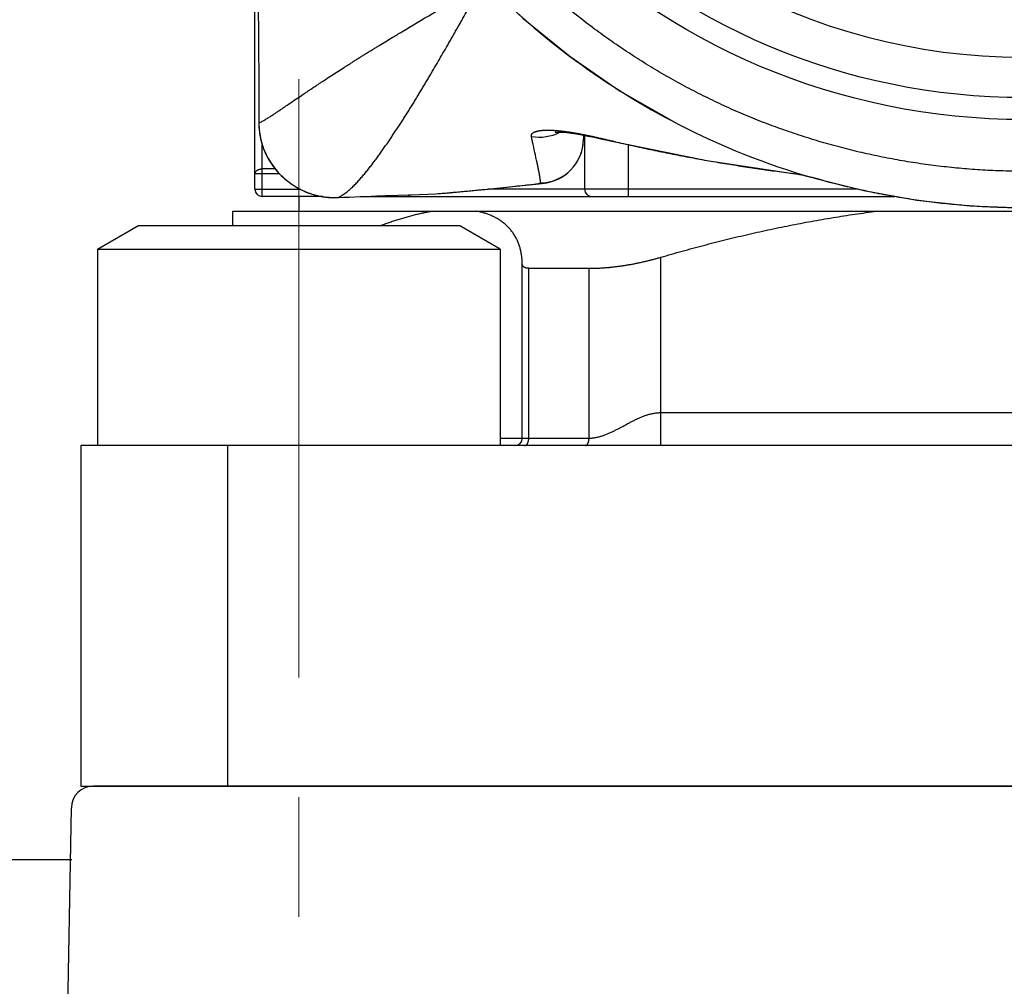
# Model space of a CAD drawing. Header units: millimetres. Extents: x 0 to 594, y 0 to 420.
# Tile 42 of 112: x 162 to 175, y 233 to 246. Entities that reach past the tile are written whole.
import ezdxf

# ---------------------------------------------------------------- set-up
doc = ezdxf.new("R2010")
doc.units = ezdxf.units.MM
doc.header["$LTSCALE"] = 0.257233
doc.linetypes.add('CENTER', pattern=[50.8, 31.75, -6.35, 6.35, -6.35])
doc.layers.add('NoLayerName_001', color=7, linetype='Continuous')

msp = doc.modelspace()

# ---------------------------------------------------------------- linework, layer by layer
at = {"layer": 'NoLayerName_001', "color": 7, "linetype": 'Continuous', "lineweight": 25}
for p, q in [((164.9527, 243.9199), (164.9527, 253.5475)), ((169.4377, 244.6577), (169.4377, 244.604)), ((169.4527, 244.6549), (169.4527, 243.9199)), ((168.6052, 243.9686), (168.8293, 243.9926)), ((172.601, 244.0676), (172.5649, 244.078)), ((166.736, 243.8316), (166.7584, 243.8325)), ((166.7584, 243.8325), (167.0518, 243.8436)), ((167.0518, 243.8436), (167.0911, 243.8451)), ((167.0911, 243.8451), (167.4221, 243.8572)), ((167.4221, 243.8572), (167.4563, 243.8591)), ((165.8761, 243.8199), (165.0527, 243.8199)), ((165.5527, 243.8199), (165.5527, 243.6199)), ((166.0243, 243.8045), (166.0881, 243.8051)), ((166.4332, 243.8199), (173.6887, 243.8199)), ((164.6527, 243.6199), (186.2527, 243.6199)), ((164.6527, 243.4199), (164.6527, 243.6199)), ((162.8027, 243.1023), (163.3527, 243.4199)), ((167.7527, 243.4199), (163.3527, 243.4199)), ((168.3027, 243.1023), (167.7527, 243.4199)), ((162.8027, 243.1023), (168.3027, 243.1023)), ((162.8027, 243.1023), (162.8027, 240.4199)), ((168.3027, 243.1023), (168.3027, 240.4199)), ((168.6031, 240.5199), (168.6031, 242.8995)), ((168.6913, 242.8396), (169.5143, 242.8396)), ((162.5777, 240.4199), (162.5777, 235.7699)), ((188.3277, 240.4199), (162.5777, 240.4199)), ((162.5777, 235.7699), (188.3277, 235.7699)), ((188.1579, 235.7699), (162.7475, 235.7699)), ((162.231, 223.0701), (162.4475, 235.4751)), ((153.7429, 234.7699), (162.4527, 234.7699))]:
    msp.add_line(p, q, dxfattribs=at)
at = {"layer": 'NoLayerName_001', "color": 2, "linetype": 'CENTER', "lineweight": 13}
msp.add_line((165.5527, 245.4199), (165.5527, 233.7699), dxfattribs=at)
at = {"layer": 'NoLayerName_001', "color": 8, "linetype": 'Continuous', "lineweight": 25}
for p, q in [((165.0067, 244.8247), (165.0066, 244.8211)), ((165.0527, 243.8199), (165.0527, 244.5316)), ((169.8027, 244.5855), (169.8015, 244.5806)), ((170.0527, 243.8199), (170.0527, 244.5295)), ((165.0527, 244.1281), (164.9527, 244.1281)), ((165.2307, 244.1976), (165.0527, 244.1976)), ((165.291, 244.1281), (165.0527, 244.1281)), ((168.783, 243.9903), (168.8287, 243.9925)), ((164.9527, 243.9199), (165.5702, 243.9199)), ((167.0527, 243.8199), (167.0527, 243.8436)), ((167.4221, 243.8572), (167.4562, 243.8599)), ((167.4562, 243.8599), (167.4884, 243.8625)), ((173.1823, 243.9199), (168.131, 243.9199)), ((170.4959, 240.4199), (170.4959, 242.9914)), ((168.6913, 240.5199), (168.6913, 242.8396)), ((169.5143, 240.521), (169.5143, 242.8396)), ((170.4959, 240.8699), (180.4095, 240.8683)), ((168.3027, 240.5199), (168.6031, 240.5199)), ((168.6031, 240.5199), (169.5143, 240.521)), ((164.5777, 240.4199), (164.5777, 235.7699))]:
    msp.add_line(p, q, dxfattribs=at)
at = {"layer": 'NoLayerName_001', "color": 190, "linetype": 'Continuous', "lineweight": 25}
msp.add_line((162.7527, 235.7699), (188.1527, 235.7699), dxfattribs=at)
msp.add_line((162.7527, 235.7699), (188.1527, 235.7699), dxfattribs=at)
at = {"layer": 'NoLayerName_001', "color": 7, "linetype": 'Continuous', "lineweight": 25}
for points in [[(168.086, 246.7538), (168.617, 246.2514), (169.2589, 245.7297), (169.941, 245.2599), (170.7293, 244.8087)], [(165.0066, 244.8211), (165.0115, 244.7237), (165.0335, 244.5937), (165.0717, 244.47), (165.1249, 244.3537), (165.1917, 244.2459), (165.2708, 244.1478), (165.3607, 244.0604), (165.4598, 243.9846), (165.5664, 243.9215), (165.6785, 243.8717), (165.7936, 243.8357), (165.9097, 243.8134), (166.0243, 243.8045)], [(169.0547, 244.6997), (169.0505, 244.699), (169.0585, 244.6996), (169.0793, 244.7002), (169.112, 244.6997), (169.1558, 244.6971), (169.2094, 244.6922), (169.2717, 244.6846), (169.3416, 244.6743), (169.418, 244.6614), (169.4997, 244.646), (169.5858, 244.6286), (169.6756, 244.6092), (169.7681, 244.5883), (169.8015, 244.5806)], [(168.9765, 244.0174), (169.0159, 244.0289), (169.0575, 244.044), (169.1, 244.063), (169.1418, 244.0856), (169.183, 244.1124), (169.2234, 244.1436), (169.2622, 244.1794), (169.2989, 244.2196), (169.3326, 244.2643), (169.3627, 244.3133), (169.3886, 244.3661), (169.4096, 244.4224), (169.4251, 244.4818), (169.4346, 244.5437), (169.4377, 244.604)], [(169.8015, 244.5806), (171.1243, 244.3117), (172.2676, 244.1397)], [(172.2666, 244.1398), (172.2761, 244.1386), (172.2945, 244.1361), (172.3158, 244.1329), (172.3392, 244.1291), (172.3639, 244.1248), (172.3895, 244.12), (172.4152, 244.1148), (172.4406, 244.1094)], [(172.4406, 244.1094), (172.4649, 244.104), (172.4877, 244.0985), (172.5082, 244.0934), (172.5261, 244.0888), (172.5404, 244.085), (172.5499, 244.0823), (172.5554, 244.0808), (172.556, 244.0806)], [(167.4563, 243.8591), (167.6106, 243.8718), (167.8427, 243.8922), (168.086, 243.9153), (168.3402, 243.9409), (168.6052, 243.9686)], [(168.8287, 243.9925), (168.8691, 243.9973), (168.9044, 244.0025)], [(168.9044, 244.0025), (168.9393, 244.0089), (168.9765, 244.0174)], [(172.5905, 244.0719), (173.2665, 243.9001), (173.9894, 243.7697), (174.7192, 243.6906), (175.4527, 243.664), (176.1861, 243.6906), (176.916, 243.7697), (177.6389, 243.9001)]]:
    msp.add_lwpolyline(points, dxfattribs=at)
for radius in [9.25, 8.95]:
    msp.add_circle((175.4527, 254.1199), radius, dxfattribs=at)
for centre, radius, start, end in [((175.4527, 254.1199), 8.4, 215.07223, 331.98347), ((175.5047, 254.0659), 10.4163, 224.58423, 242.7126), ((175.4017, 253.8746), 10.1991, 242.73402, 253.85064), ((165.0527, 243.9199), 0.1, 180, 270), ((167.4001, 244.5694), 0.7125, 274.52584, 276.45155), ((169.5527, 243.9199), 0.1, 180, 270), ((168.5031, 240.5199), 0.1, 270.00128, 0.00128), ((162.7475, 235.4699), 0.3, 90, 179)]:
    msp.add_arc(centre, radius, start, end, dxfattribs=at)
at = {"layer": 'NoLayerName_001', "color": 8, "linetype": 'Continuous', "lineweight": 25}
for centre, radius, start, end in [((165.9794, 244.8213), 0.9727, 179.82052, 186.99173), ((168.8377, 245.2401), 0.6096, 259.57085, 297.26256), ((168.8348, 244.6048), 0.6029, 350.17106, 352.15679), ((168.8399, 244.6042), 0.5978, 352.14619, 359.98001), ((168.8367, 244.6048), 0.6011, 334.03141, 350.14096), ((168.8383, 244.6046), 0.5995, 280.36403, 333.98114), ((168.8374, 244.6064), 0.6015, 271.58451, 280.40591), ((166.0476, 244.819), 1.0147, 269.69451, 272.29353)]:
    msp.add_arc(centre, radius, start, end, dxfattribs=at)
at = {"layer": 'NoLayerName_001', "color": 7, "linetype": 'Continuous', "lineweight": 25}
for points, knots in [([(164.9869, 247.1242), (164.9888, 247.0092), (164.9922, 246.8176), (164.9959, 246.5493), (164.9987, 246.3193), (165.0011, 246.0893), (165.003, 245.8593), (165.0046, 245.591), (165.0061, 245.246), (165.0064, 244.9777), (165.0067, 244.8243)], [0, 0, 0, 0, 0.3450009, 0.575002, 0.8050031, 1.0350039, 1.2650044, 1.4950048, 1.8400057, 2.3000067, 2.3000067, 2.3000067, 2.3000067]), ([(178.04, 243.9956), (177.9505, 243.9737), (177.7718, 243.9283), (177.5012, 243.8705), (177.2292, 243.8189), (176.9557, 243.7748), (176.681, 243.7379), (176.4052, 243.7083), (176.1288, 243.6861), (175.8517, 243.6714), (175.5743, 243.6642), (175.2969, 243.6645), (175.0195, 243.6725), (174.7425, 243.6881), (174.466, 243.7112), (174.1903, 243.7417), (173.9156, 243.7796), (173.6422, 243.8248), (173.3701, 243.8771), (173.0997, 243.9368), (172.831, 244.0027), (172.6537, 244.0535), (172.5649, 244.078)], [0, 0, 0, 0, 0.2764163, 0.5530758, 0.8299414, 1.1069775, 1.3841499, 1.6614268, 1.9387794, 2.216182, 2.4936132, 2.7710559, 3.048498, 3.3259276, 3.6033282, 3.8806786, 4.1579535, 4.4351242, 4.712159, 4.9890238, 5.2656829, 5.5420992, 5.5420992, 5.5420992, 5.5420992]), ([(166.0882, 243.8061), (166.2898, 243.8141), (166.5057, 243.8228), (166.7216, 243.8311), (166.736, 243.8316)], [0, 0, 0, 0, 0.60508636, 0.64830681, 0.64830681, 0.64830681, 0.64830681]), ([(167.399, 243.6199), (167.3775, 243.6163), (167.3343, 243.6096), (167.27, 243.5973), (167.2059, 243.5838), (167.1421, 243.5689), (167.0786, 243.5527), (167.0154, 243.5353), (166.9525, 243.5169), (166.8899, 243.4975), (166.8276, 243.4772), (166.7656, 243.456), (166.7119, 243.4368), (166.6789, 243.4245), (166.6663, 243.4199)], [0, 0, 0, 0, 0.06547203, 0.13096058, 0.19647138, 0.26200409, 0.32755272, 0.39310605, 0.45864806, 0.52416761, 0.58967079, 0.65516432, 0.72065302, 0.76085834, 0.76085834, 0.76085834, 0.76085834]), ([(168.032, 243.6085), (168.0235, 243.6105), (168.0067, 243.6147), (167.9897, 243.6181), (167.9812, 243.6199)], [0, 0, 0, 0, 0.02602599, 0.05199881, 0.05199881, 0.05199881, 0.05199881]), ([(168.6031, 242.8995), (168.6028, 242.9081), (168.6025, 242.9254), (168.6009, 242.9514), (168.5987, 242.9774), (168.5957, 243.0033), (168.5919, 243.0291), (168.5874, 243.0547), (168.582, 243.0802), (168.5758, 243.1055), (168.5687, 243.1306), (168.5608, 243.1553), (168.5519, 243.1798), (168.5422, 243.2038), (168.5315, 243.2275), (168.52, 243.2508), (168.5075, 243.2736), (168.4942, 243.2959), (168.48, 243.3176), (168.4649, 243.3388), (168.4489, 243.3593), (168.4321, 243.3792), (168.4146, 243.3983), (168.3963, 243.4167), (168.3772, 243.4344), (168.3575, 243.4514), (168.3372, 243.4675), (168.3163, 243.4829), (168.2948, 243.4975), (168.2727, 243.5113), (168.2502, 243.5243), (168.2273, 243.5366), (168.2039, 243.5481), (168.1802, 243.5588), (168.1561, 243.5689), (168.1318, 243.5782), (168.1071, 243.5868), (168.0823, 243.5947), (168.0572, 243.602), (168.0404, 243.6063), (168.032, 243.6085)], [0, 0, 0, 0, 0.02596954, 0.05198626, 0.07803425, 0.10409944, 0.13016979, 0.15623549, 0.18228914, 0.20832598, 0.23434406, 0.26034444, 0.28632966, 0.31230228, 0.33826665, 0.36422925, 0.39019786, 0.41617316, 0.44215189, 0.46813166, 0.49411127, 0.52009097, 0.54607134, 0.57205149, 0.59802903, 0.62400041, 0.64996628, 0.67593402, 0.70190924, 0.72789513, 0.75389267, 0.77990374, 0.8059329, 0.8319822, 0.85805076, 0.884135, 0.91022879, 0.93632362, 0.96240883, 0.98847171, 0.98847171, 0.98847171, 0.98847171]), ([(170.4959, 242.9914), (170.5442, 243.0053), (170.6406, 243.0334), (170.7858, 243.0741), (170.9311, 243.114), (171.0768, 243.1529), (171.2227, 243.1907), (171.3689, 243.2275), (171.5154, 243.2632), (171.6621, 243.2978), (171.8092, 243.3313), (171.9564, 243.3636), (172.1039, 243.3948), (172.2517, 243.4249), (172.3997, 243.4537), (172.548, 243.4813), (172.6964, 243.5076), (172.8451, 243.5327), (172.9939, 243.5566), (173.143, 243.579), (173.2922, 243.6003), (173.3919, 243.6132), (173.4417, 243.6199)], [0, 0, 0, 0, 0.1507273, 0.3014637, 0.4522074, 0.6029568, 0.7537107, 0.9044686, 1.0552303, 1.205996, 1.3567664, 1.5075429, 1.658326, 1.809113, 1.9599001, 2.1106843, 2.261463, 2.412234, 2.5629955, 2.7137462, 2.8644855, 3.015213, 3.015213, 3.015213, 3.015213]), ([(168.6913, 242.8396), (168.69, 242.8396), (168.6873, 242.8396), (168.6834, 242.8397), (168.6794, 242.8399), (168.6755, 242.8402), (168.6715, 242.8406), (168.6676, 242.8411), (168.6637, 242.8417), (168.6597, 242.8425), (168.6559, 242.8433), (168.652, 242.8443), (168.6482, 242.8454), (168.6444, 242.8467), (168.6407, 242.8481), (168.637, 242.8497), (168.6334, 242.8514), (168.63, 242.8534), (168.6266, 242.8555), (168.6234, 242.8579), (168.6204, 242.8605), (168.6175, 242.8633), (168.6148, 242.8663), (168.6124, 242.8694), (168.6102, 242.8728), (168.6083, 242.8763), (168.6067, 242.8799), (168.6054, 242.8837), (168.6044, 242.8876), (168.6037, 242.8915), (168.6032, 242.8955), (168.6031, 242.8981), (168.6031, 242.8995)], [0, 0, 0, 0, 0.00395956, 0.00792234, 0.01188717, 0.01585324, 0.01982016, 0.02378801, 0.02775733, 0.0317292, 0.03570522, 0.03968756, 0.04367577, 0.04766471, 0.0516503, 0.05563047, 0.05960536, 0.06357763, 0.06755268, 0.07153844, 0.07553523, 0.07953555, 0.08353357, 0.08752592, 0.09151234, 0.0954962, 0.09948371, 0.10347777, 0.1074767, 0.11147517, 0.1154649, 0.11943534, 0.11943534, 0.11943534, 0.11943534]), ([(169.5143, 242.8396), (169.5309, 242.8397), (169.5641, 242.8398), (169.6139, 242.8413), (169.6637, 242.8435), (169.7134, 242.8466), (169.7631, 242.8505), (169.8127, 242.8551), (169.8622, 242.8606), (169.9117, 242.8668), (169.9611, 242.8737), (170.0104, 242.8812), (170.0595, 242.8894), (170.1086, 242.8983), (170.1575, 242.9078), (170.2063, 242.9179), (170.2549, 242.9287), (170.3034, 242.94), (170.3518, 242.952), (170.4, 242.9645), (170.448, 242.9776), (170.4799, 242.9868), (170.4959, 242.9914)], [0, 0, 0, 0, 0.04978426, 0.09957807, 0.14938416, 0.19920384, 0.24903702, 0.29888227, 0.34873689, 0.39859694, 0.44845735, 0.49831197, 0.54815712, 0.5979939, 0.64782348, 0.69764673, 0.74746417, 0.79727603, 0.84708219, 0.89688226, 0.94667554, 0.99646104, 0.99646104, 0.99646104, 0.99646104])]:
    msp.add_open_spline(points, degree=3, knots=knots, dxfattribs=at)
at = {"layer": 'NoLayerName_001', "color": 8, "linetype": 'Continuous', "lineweight": 25}
for points, knots in [([(172.2476, 244.7028), (172.1585, 244.7349), (171.9797, 244.7971), (171.7158, 244.9019), (171.4547, 245.0134), (171.1971, 245.1329), (170.943, 245.2597), (170.6927, 245.3938), (170.4463, 245.5352), (170.2041, 245.6836), (169.9661, 245.8389), (169.7327, 246.0009), (169.5039, 246.1695), (169.2801, 246.3446), (169.0614, 246.5259), (168.8483, 246.7135), (168.6401, 246.9064), (168.5069, 247.0408), (168.4397, 247.1073)], [0, 0, 0, 0, 0.2839306, 0.5678362, 0.8517279, 1.1356243, 1.4195433, 1.7034976, 1.9874964, 2.2715449, 2.5556457, 2.839794, 3.1239551, 3.4080849, 3.6921409, 3.9760837, 4.2598768, 4.5434883, 4.5434883, 4.5434883, 4.5434883]), ([(182.4657, 247.1073), (182.3984, 247.0408), (182.2653, 246.9064), (182.057, 246.7135), (181.8438, 246.5258), (181.6251, 246.3444), (181.4013, 246.1693), (181.1726, 246.0008), (180.9394, 245.8388), (180.7018, 245.6837), (180.4599, 245.5355), (180.2139, 245.3943), (179.9639, 245.2603), (179.7101, 245.1337), (179.4527, 245.0145), (179.1918, 244.9029), (178.9277, 244.7989), (178.6606, 244.7026), (178.3908, 244.614), (178.1184, 244.5332), (177.8439, 244.4603), (177.5673, 244.3952), (177.289, 244.3379), (177.0093, 244.2887), (176.7282, 244.2475), (176.4461, 244.2144), (176.1632, 244.1894), (175.8797, 244.1727), (175.5959, 244.1643), (175.3119, 244.1643), (175.0281, 244.1726), (174.7446, 244.1893), (174.4617, 244.2142), (174.1796, 244.2473), (173.8985, 244.2884), (173.6187, 244.3376), (173.3404, 244.3946), (173.0639, 244.4595), (172.7894, 244.5325), (172.5168, 244.6124), (172.3375, 244.6733), (172.2476, 244.7028)], [0, 0, 0, 0, 0.2836444, 0.5675144, 0.8515443, 1.1356637, 1.419798, 1.7038697, 1.9877992, 2.2715403, 2.5551446, 2.8386844, 3.1222328, 3.4058265, 3.6894797, 3.9732079, 4.2570217, 4.5409165, 4.8248816, 5.1089023, 5.3929612, 5.6770383, 5.9611119, 6.2451653, 6.5291909, 6.8131849, 7.0971469, 7.3810806, 7.6649946, 7.9489024, 8.2328207, 8.5167608, 8.8007284, 9.0847241, 9.3687438, 9.6527798, 9.9368212, 10.2208553, 10.5048714, 10.7888619, 11.0728223, 11.0728223, 11.0728223, 11.0728223]), ([(165.0067, 244.8243), (165.0221, 244.8319), (165.0533, 244.8462), (165.0978, 244.8722), (165.1418, 244.8989), (165.1852, 244.9266), (165.2282, 244.9549), (165.2708, 244.9837), (165.3417, 245.0322), (165.4266, 245.0904), (165.5259, 245.158), (165.597, 245.206), (165.654, 245.2443), (165.6968, 245.2729), (165.7396, 245.3015), (165.7825, 245.33), (165.8254, 245.3584), (165.8684, 245.3867), (165.9258, 245.4243), (165.9976, 245.4712), (166.0841, 245.5272), (166.1562, 245.5736), (166.2141, 245.6105), (166.2575, 245.6382), (166.301, 245.6657), (166.3445, 245.6932), (166.3881, 245.7206), (166.4318, 245.7479), (166.4755, 245.7751), (166.5192, 245.8022), (166.563, 245.8292), (166.6069, 245.8562), (166.6655, 245.892), (166.7388, 245.9365), (166.8416, 245.9986), (167.1948, 246.2104), (167.6075, 246.4564), (167.9751, 246.6775), (168.0634, 246.7306)], [0, 0, 0, 0, 0.0514791, 0.1029657, 0.1544392, 0.2059115, 0.2573931, 0.3088854, 0.360382, 0.5148304, 0.6177816, 0.7207402, 0.7722209, 0.8237015, 0.8751818, 0.9266619, 0.9781418, 1.0296216, 1.0811012, 1.1840602, 1.287019, 1.3899778, 1.4414571, 1.4929364, 1.5444157, 1.5958949, 1.6473741, 1.6988534, 1.7503327, 1.8018121, 1.8532916, 1.9047709, 1.9562502, 2.0592084, 2.1621666, 2.3166041, 3.2947052, 3.6035793, 3.6035793, 3.6035793, 3.6035793]), ([(167.7773, 246.2247), (167.8198, 246.2996), (167.8943, 246.4306), (167.9897, 246.5992), (168.0423, 246.6931), (168.0634, 246.7306)], [0, 0, 0, 0, 0.25833255, 0.45208232, 0.58124865, 0.58124865, 0.58124865, 0.58124865]), ([(166.0882, 243.8061), (166.1071, 243.8165), (166.1458, 243.8357), (166.198, 243.8741), (166.2478, 243.9151), (166.2952, 243.9591), (166.3405, 244.0052), (166.3842, 244.053), (166.4265, 244.102), (166.4678, 244.1517), (166.5083, 244.2021), (166.5481, 244.2531), (166.5871, 244.3045), (166.6255, 244.3565), (166.6633, 244.4087), (166.7008, 244.4614), (166.7378, 244.5142), (166.7746, 244.5674), (166.8109, 244.6208), (166.8469, 244.6744), (166.8826, 244.7282), (166.9181, 244.7822), (166.9532, 244.8364), (166.988, 244.8908), (167.0226, 244.9454), (167.057, 245.0001), (167.0911, 245.0549), (167.1251, 245.1098), (167.1588, 245.1649), (167.1923, 245.2201), (167.2257, 245.2754), (167.2589, 245.3308), (167.292, 245.3863), (167.3249, 245.4418), (167.3578, 245.4974), (167.4014, 245.5717), (167.4557, 245.6646), (167.5204, 245.7764), (167.5957, 245.907), (167.6814, 246.0564), (167.7453, 246.1686), (167.7773, 246.2247)], [0, 0, 0, 0, 0.0645876, 0.1292001, 0.1937855, 0.2583585, 0.3229995, 0.3877193, 0.452462, 0.5171488, 0.5817803, 0.6463771, 0.7109548, 0.7755247, 0.8400941, 0.904667, 0.9692448, 1.0338277, 1.0984155, 1.1630077, 1.2276031, 1.2922005, 1.356798, 1.4213935, 1.4859854, 1.5505742, 1.615161, 1.6797465, 1.7443312, 1.8089155, 1.8734998, 1.938084, 2.0026681, 2.0672519, 2.1318355, 2.196419, 2.3255861, 2.4547537, 2.5839217, 2.7776727, 2.9714223, 2.9714223, 2.9714223, 2.9714223]), ([(165.0139, 244.7029), (165.0164, 244.6866), (165.0206, 244.6538), (165.0306, 244.6053), (165.0428, 244.5572), (165.0574, 244.5097), (165.0743, 244.4629), (165.0935, 244.4171), (165.115, 244.3723), (165.1386, 244.3286), (165.1644, 244.2861), (165.1922, 244.245), (165.2219, 244.2052), (165.2535, 244.1669), (165.2869, 244.1302), (165.322, 244.0951), (165.3588, 244.0617), (165.397, 244.0301), (165.4368, 244.0003), (165.4779, 243.9724), (165.5202, 243.9465), (165.5638, 243.9225), (165.6085, 243.9007), (165.6542, 243.8809), (165.7009, 243.8633), (165.7483, 243.848), (165.7964, 243.8349), (165.845, 243.824), (165.894, 243.8154), (165.9433, 243.8093), (165.9927, 243.8052), (166.0258, 243.8048), (166.0422, 243.8043)], [0, 0, 0, 0, 0.0494445, 0.0989837, 0.1485986, 0.1982668, 0.2479644, 0.297667, 0.3473509, 0.397008, 0.4466481, 0.4962792, 0.5459055, 0.5955292, 0.6451503, 0.6947682, 0.744385, 0.7940081, 0.843644, 0.8932979, 0.9429751, 0.992681, 1.0424221, 1.0922061, 1.1420282, 1.1918678, 1.2417012, 1.2915042, 1.3412524, 1.3909227, 1.4404943, 1.4899495, 1.4899495, 1.4899495, 1.4899495]), ([(168.7273, 244.6405), (168.727, 244.6439), (168.7259, 244.6507), (168.7276, 244.661), (168.7316, 244.6705), (168.7378, 244.6787), (168.7453, 244.6857), (168.7537, 244.6917), (168.7625, 244.6969), (168.7717, 244.7012), (168.7811, 244.7049), (168.7908, 244.7082), (168.8005, 244.711), (168.8103, 244.7135), (168.8202, 244.7157), (168.8302, 244.7176), (168.8402, 244.7193), (168.8503, 244.7207), (168.8603, 244.722), (168.8704, 244.723), (168.8805, 244.7239), (168.8906, 244.7247), (168.9007, 244.7253), (168.9109, 244.7257), (168.921, 244.7261), (168.9311, 244.7263), (168.9413, 244.7265), (168.9514, 244.7265), (168.9615, 244.7264), (168.9717, 244.7263), (168.9818, 244.7261), (168.992, 244.7257), (169.0021, 244.7254), (169.0122, 244.7249), (169.0223, 244.7244), (169.0324, 244.7238), (169.0426, 244.7231), (169.0527, 244.7224), (169.0628, 244.7216), (169.0729, 244.7208), (169.0796, 244.7202), (169.083, 244.7199)], [0, 0, 0, 0, 0.01022869, 0.02053851, 0.03072746, 0.0409204, 0.05122257, 0.06147864, 0.07164939, 0.08180187, 0.09195852, 0.10210902, 0.11225301, 0.12239769, 0.13254565, 0.14269536, 0.15284199, 0.16298378, 0.17312322, 0.1832621, 0.19340133, 0.20354106, 0.21368071, 0.22381926, 0.2339567, 0.24409365, 0.25423051, 0.26436752, 0.27450476, 0.28464215, 0.29477943, 0.30491627, 0.31505255, 0.3251885, 0.33532432, 0.34546013, 0.35559603, 0.36573204, 0.37586815, 0.3860043, 0.39614039, 0.39614039, 0.39614039, 0.39614039]), ([(168.8362, 244.1282), (168.8346, 244.1367), (168.8314, 244.1539), (168.8264, 244.1796), (168.8212, 244.2053), (168.8159, 244.2309), (168.8105, 244.2566), (168.7866, 244.3675), (168.7602, 244.4868), (168.7346, 244.6063), (168.7291, 244.632), (168.7273, 244.6405)], [0, 0, 0, 0, 0.026189, 0.05237762, 0.07856693, 0.10475746, 0.13094931, 0.15714222, 0.44523918, 0.49761709, 0.52380659, 0.52380659, 0.52380659, 0.52380659]), ([(169.083, 244.7199), (169.0863, 244.7196), (169.0931, 244.719), (169.1032, 244.718), (169.1132, 244.717), (169.1233, 244.7159), (169.1334, 244.7148), (169.1435, 244.7137), (169.1535, 244.7125), (169.1636, 244.7112), (169.1736, 244.71), (169.1837, 244.7087), (169.1904, 244.7078), (169.1937, 244.7073)], [0, 0, 0, 0, 0.0101359, 0.02027162, 0.03040723, 0.04054278, 0.05067829, 0.06081376, 0.07094918, 0.08108452, 0.09121972, 0.10135473, 0.11148947, 0.11148947, 0.11148947, 0.11148947]), ([(169.1937, 244.7073), (169.198, 244.7067), (169.2066, 244.7056), (169.2194, 244.7037), (169.2322, 244.7019), (169.2451, 244.6999), (169.2579, 244.698), (169.2707, 244.696), (169.2835, 244.6939), (169.2963, 244.6918), (169.309, 244.6897), (169.3218, 244.6875), (169.3346, 244.6853), (169.3474, 244.683), (169.3601, 244.6807), (169.3729, 244.6784), (169.3856, 244.676), (169.3984, 244.6737), (169.4111, 244.6712), (169.4238, 244.6688), (169.4365, 244.6663), (169.445, 244.6646), (169.4493, 244.6638)], [0, 0, 0, 0, 0.01296093, 0.02592194, 0.03888305, 0.05184427, 0.06480557, 0.07776695, 0.09072844, 0.10369007, 0.11665186, 0.12961379, 0.14257588, 0.15553809, 0.16850039, 0.18146274, 0.19442508, 0.20738735, 0.22034948, 0.23331139, 0.24627297, 0.25923414, 0.25923414, 0.25923414, 0.25923414]), ([(169.4493, 244.6638), (169.4552, 244.6626), (169.467, 244.6603), (169.4847, 244.6567), (169.5025, 244.653), (169.5202, 244.6493), (169.5379, 244.6456), (169.5556, 244.6418), (169.5733, 244.638), (169.591, 244.6342), (169.6087, 244.6303), (169.6263, 244.6264), (169.6499, 244.6211), (169.6793, 244.6144), (169.7146, 244.6063), (169.7499, 244.5981), (169.7792, 244.5911), (169.7968, 244.5869), (169.8027, 244.5855)], [0, 0, 0, 0, 0.01810019, 0.03620043, 0.05430073, 0.07240109, 0.09050147, 0.10860185, 0.12670226, 0.14480272, 0.16290326, 0.18100389, 0.1991046, 0.23530626, 0.27150808, 0.30770981, 0.34391107, 0.36201138, 0.36201138, 0.36201138, 0.36201138]), ([(169.8027, 244.5855), (169.8433, 244.576), (169.9245, 244.5567), (170.0466, 244.5287), (170.1688, 244.5014), (170.2912, 244.4748), (170.4137, 244.4489), (170.5364, 244.4236), (170.6592, 244.3991), (170.7822, 244.3752), (170.9053, 244.3519), (171.0285, 244.3294), (171.1519, 244.3075), (171.2753, 244.2862), (171.3989, 244.2657), (171.5226, 244.2457), (171.6463, 244.2265), (171.7702, 244.2078), (171.8942, 244.1899), (172.0182, 244.1725), (172.1423, 244.1558), (172.2252, 244.1452), (172.2666, 244.1398)], [0, 0, 0, 0, 0.1252277, 0.2504559, 0.3756864, 0.5009212, 0.6261618, 0.7514098, 0.8766645, 1.0019251, 1.1271906, 1.25246, 1.377732, 1.5030056, 1.6282794, 1.7535521, 1.8788222, 2.0040884, 2.129349, 2.2546025, 2.3798471, 2.5050812, 2.5050812, 2.5050812, 2.5050812]), ([(164.9527, 244.1281), (164.9528, 244.1296), (164.9528, 244.1326), (164.9535, 244.137), (164.9545, 244.1414), (164.956, 244.1457), (164.9577, 244.1498), (164.9598, 244.1538), (164.9621, 244.1577), (164.9648, 244.1613), (164.9676, 244.1647), (164.9707, 244.168), (164.974, 244.171), (164.9774, 244.1739), (164.981, 244.1766), (164.9847, 244.1791), (164.9885, 244.1814), (164.9924, 244.1836), (164.9964, 244.1856), (165.0005, 244.1874), (165.0046, 244.189), (165.0089, 244.1905), (165.0131, 244.1919), (165.0174, 244.1931), (165.0217, 244.1942), (165.0261, 244.1951), (165.0305, 244.1959), (165.0349, 244.1965), (165.0394, 244.197), (165.0438, 244.1973), (165.0482, 244.1975), (165.0512, 244.1975), (165.0527, 244.1976)], [0, 0, 0, 0, 0.00445053, 0.00892301, 0.01341792, 0.01792982, 0.02244864, 0.02696093, 0.03145358, 0.03593124, 0.04040389, 0.0448775, 0.04935433, 0.05383325, 0.05831022, 0.06277957, 0.06724206, 0.07170154, 0.07616081, 0.0806216, 0.08508463, 0.08954974, 0.09401589, 0.09848143, 0.10294565, 0.10740855, 0.11186996, 0.11632951, 0.1207867, 0.12524089, 0.12969133, 0.13413715, 0.13413715, 0.13413715, 0.13413715]), ([(168.8541, 244.0052), (168.8539, 244.0072), (168.8535, 244.0114), (168.8528, 244.0175), (168.8521, 244.0237), (168.8514, 244.0299), (168.8506, 244.0361), (168.8499, 244.0422), (168.849, 244.0484), (168.8482, 244.0545), (168.8473, 244.0607), (168.8464, 244.0668), (168.8455, 244.073), (168.8446, 244.0791), (168.8436, 244.0853), (168.8426, 244.0914), (168.8416, 244.0975), (168.8405, 244.1037), (168.8395, 244.1098), (168.8384, 244.1159), (168.8373, 244.122), (168.8366, 244.1261), (168.8362, 244.1282)], [0, 0, 0, 0, 0.00621465, 0.01242938, 0.0186442, 0.0248591, 0.03107403, 0.03728902, 0.04350413, 0.04971939, 0.05593482, 0.06215043, 0.06836622, 0.07458215, 0.0807982, 0.08701432, 0.09323044, 0.09944651, 0.10566242, 0.11187811, 0.11809345, 0.12430835, 0.12430835, 0.12430835, 0.12430835]), ([(167.4884, 243.8625), (167.5172, 243.8649), (167.5748, 243.8697), (167.6612, 243.8772), (167.7476, 243.8849), (167.834, 243.8928), (167.9203, 243.9009), (168.0066, 243.9093), (168.1217, 243.9206), (168.2655, 243.9352), (168.4668, 243.9563), (168.6393, 243.9747), (168.7543, 243.9872), (168.783, 243.9903)], [0, 0, 0, 0, 0.0867264, 0.1734525, 0.260179, 0.3469061, 0.433634, 0.5203631, 0.6070931, 0.7805557, 0.95402, 1.2142127, 1.3009406, 1.3009406, 1.3009406, 1.3009406]), ([(168.783, 243.9903), (168.7838, 243.9904), (168.7853, 243.9906), (168.7877, 243.9908), (168.79, 243.9911), (168.7923, 243.9913), (168.7947, 243.9916), (168.797, 243.9919), (168.7993, 243.9922), (168.8017, 243.9925), (168.804, 243.9928), (168.8063, 243.9931), (168.8087, 243.9934), (168.811, 243.9937), (168.8133, 243.994), (168.8157, 243.9943), (168.818, 243.9947), (168.8203, 243.995), (168.8226, 243.9954), (168.825, 243.9958), (168.8273, 243.9962), (168.8296, 243.9966), (168.8319, 243.997), (168.8342, 243.9975), (168.8365, 243.9979), (168.8388, 243.9984), (168.8411, 243.999), (168.8434, 243.9995), (168.8457, 244.0001), (168.8479, 244.0008), (168.8501, 244.0016), (168.8515, 244.0024), (168.8522, 244.0028)], [0, 0, 0, 0, 0.002350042, 0.004699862, 0.007049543, 0.009399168, 0.011748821, 0.014098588, 0.016448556, 0.018798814, 0.021149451, 0.023500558, 0.02585223, 0.028204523, 0.030557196, 0.032909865, 0.035262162, 0.037613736, 0.039964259, 0.042313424, 0.044660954, 0.047006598, 0.049350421, 0.051693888, 0.054038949, 0.056387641, 0.058742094, 0.061104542, 0.063475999, 0.065844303, 0.068197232, 0.070541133, 0.070541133, 0.070541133, 0.070541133]), ([(168.8522, 244.0028), (168.8524, 244.003), (168.853, 244.0033), (168.8537, 244.004), (168.8541, 244.0047), (168.8541, 244.0051), (168.8541, 244.0052)], [0, 0, 0, 0, 0.0009261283, 0.0019151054, 0.0028591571, 0.0031647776, 0.0031647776, 0.0031647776, 0.0031647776]), ([(169.5143, 240.521), (169.5221, 240.5212), (169.5377, 240.5213), (169.561, 240.5232), (169.5842, 240.5261), (169.6073, 240.5299), (169.6303, 240.5347), (169.6532, 240.5403), (169.6759, 240.5467), (169.6984, 240.5538), (169.7207, 240.5616), (169.7427, 240.5698), (169.7645, 240.5786), (169.7861, 240.5877), (169.8074, 240.5973), (169.8286, 240.6071), (169.8496, 240.6173), (169.8704, 240.6277), (169.8912, 240.6383), (169.9119, 240.6491), (169.9326, 240.66), (169.9737, 240.682), (170.0148, 240.7043), (170.056, 240.7263), (170.0766, 240.7372), (170.0973, 240.748), (170.1181, 240.7586), (170.1391, 240.7689), (170.1601, 240.7791), (170.1813, 240.7889), (170.2026, 240.7985), (170.2241, 240.8076), (170.2458, 240.8164), (170.2676, 240.8247), (170.2896, 240.8325), (170.3119, 240.8397), (170.3343, 240.8463), (170.3569, 240.8522), (170.3798, 240.8573), (170.4028, 240.8618), (170.4182, 240.8639), (170.426, 240.8651)], [0, 0, 0, 0, 0.02333968, 0.04669016, 0.07007615, 0.09351197, 0.11700242, 0.14054363, 0.16412398, 0.18772489, 0.21132164, 0.23488408, 0.2583783, 0.28179538, 0.30515706, 0.32848424, 0.35179537, 0.37510677, 0.39843121, 0.42177007, 0.44512019, 0.46847771, 0.56190012, 0.5852466, 0.60859184, 0.63193813, 0.65528836, 0.67864255, 0.70199774, 0.72535222, 0.74870601, 0.77206105, 0.79542079, 0.81878386, 0.8421475, 0.86551268, 0.88888452, 0.91227277, 0.9356876, 0.95911553, 0.98253729, 0.98253729, 0.98253729, 0.98253729]), ([(170.426, 240.8651), (170.4337, 240.866), (170.4492, 240.8679), (170.4725, 240.8695), (170.4881, 240.8697), (170.4959, 240.8699)], [0, 0, 0, 0, 0.02340265, 0.046780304, 0.070134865, 0.070134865, 0.070134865, 0.070134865]), ([(168.6354, 240.4199), (168.6368, 240.42), (168.6396, 240.42), (168.6437, 240.4209), (168.6476, 240.4223), (168.6515, 240.4241), (168.6551, 240.4262), (168.6585, 240.4287), (168.6617, 240.4314), (168.6646, 240.4344), (168.6673, 240.4376), (168.6698, 240.4409), (168.6722, 240.4444), (168.6743, 240.448), (168.6763, 240.4516), (168.6781, 240.4554), (168.6798, 240.4591), (168.6814, 240.463), (168.6828, 240.4669), (168.6841, 240.4708), (168.6853, 240.4748), (168.6864, 240.4788), (168.6873, 240.4828), (168.6882, 240.4869), (168.6889, 240.491), (168.6896, 240.4951), (168.6901, 240.4992), (168.6905, 240.5033), (168.6909, 240.5074), (168.6911, 240.5116), (168.6913, 240.5157), (168.6913, 240.5185), (168.6913, 240.5199)], [0, 0, 0, 0, 0.00413911, 0.00830842, 0.01251632, 0.01675238, 0.02099215, 0.02520282, 0.02937869, 0.03353967, 0.03769937, 0.04186442, 0.0460353, 0.05020721, 0.05437182, 0.05852747, 0.06267742, 0.06682431, 0.07097007, 0.07511596, 0.07926263, 0.08341014, 0.08755798, 0.09170569, 0.09585332, 0.10000087, 0.10414813, 0.10829479, 0.11244038, 0.11658427, 0.12072575, 0.12486397, 0.12486397, 0.12486397, 0.12486397]), ([(169.4647, 240.4199), (169.4658, 240.4199), (169.4682, 240.42), (169.4716, 240.4208), (169.4749, 240.422), (169.4781, 240.4236), (169.4811, 240.4255), (169.4839, 240.4277), (169.4865, 240.4301), (169.4889, 240.4326), (169.4911, 240.4353), (169.4931, 240.4381), (169.4951, 240.441), (169.4968, 240.4439), (169.4985, 240.447), (169.5001, 240.4501), (169.5016, 240.4532), (169.5029, 240.4564), (169.5042, 240.4596), (169.5054, 240.4629), (169.5065, 240.4662), (169.5075, 240.4695), (169.5084, 240.4729), (169.5092, 240.4763), (169.51, 240.4797), (169.5107, 240.4831), (169.5114, 240.4865), (169.5119, 240.4899), (169.5124, 240.4934), (169.5129, 240.4968), (169.5133, 240.5002), (169.5136, 240.5037), (169.5139, 240.5072), (169.5141, 240.5106), (169.5142, 240.5141), (169.5143, 240.5176), (169.5143, 240.5199), (169.5143, 240.521)], [0, 0, 0, 0, 0.00346627, 0.00696127, 0.0104963, 0.01406285, 0.01763764, 0.02118704, 0.02468669, 0.02815563, 0.03161392, 0.03507343, 0.03853836, 0.04200844, 0.04548178, 0.04895522, 0.0524264, 0.05589666, 0.05936746, 0.06283979, 0.06631418, 0.06979076, 0.07326927, 0.07674907, 0.0802292, 0.08370838, 0.08718566, 0.09066119, 0.09413522, 0.09760796, 0.10107957, 0.10455018, 0.10801985, 0.11148864, 0.11495655, 0.11842352, 0.12188949, 0.12188949, 0.12188949, 0.12188949])]:
    msp.add_open_spline(points, degree=3, knots=knots, dxfattribs=at)

doc.saveas('drawing.dxf')
